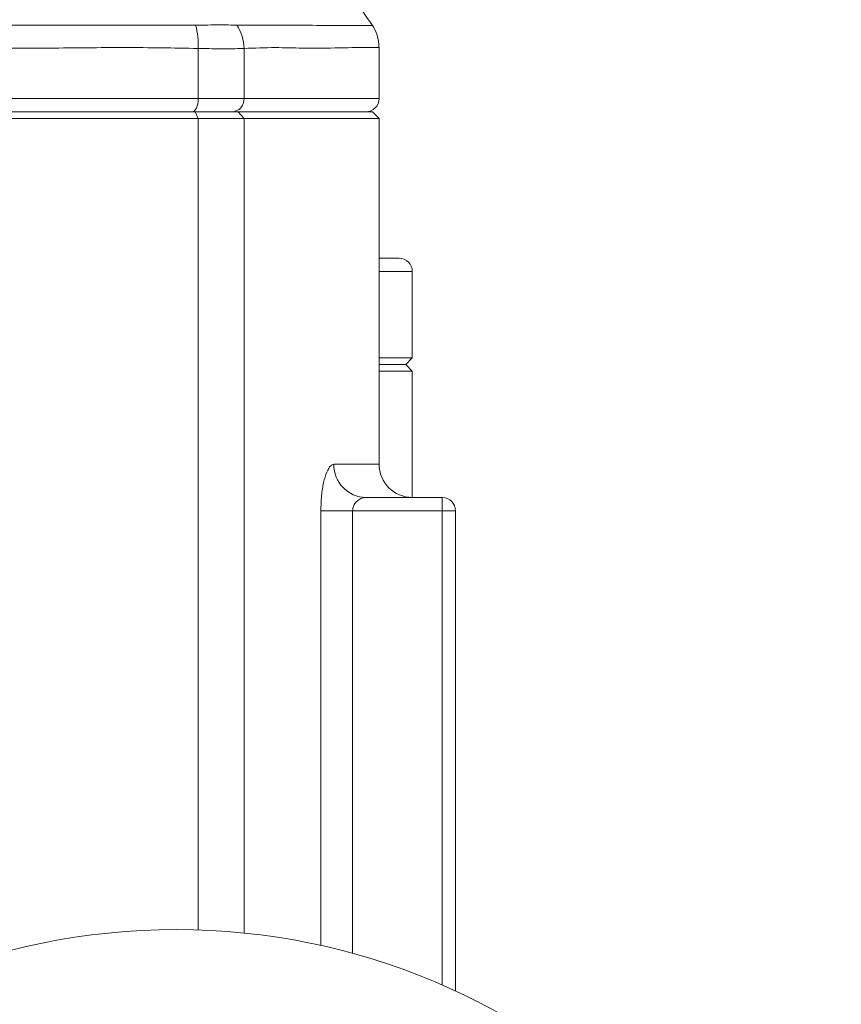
# Model space of a CAD drawing. Header units: millimetres. Extents: x 197 to 1079, y -127 to 860.
# Tile 27 of 28: x 1017 to 1079, y 710 to 784. Entities that reach past the tile are written whole.
import ezdxf

# ---------------------------------------------------------------- set-up
doc = ezdxf.new("R2010")
doc.units = ezdxf.units.MM

msp = doc.modelspace()

# ---------------------------------------------------------------- linework, layer by layer
at = {"color": 7, "linetype": 'Continuous', "lineweight": 15}
for p, q in [((1030.476, 781.896), (1030.476, 778.123)), ((1033.922, 781.896), (1033.922, 778.123)), ((1044.075, 778.123), (1044.075, 781.975)), ((942.673, 778.123), (1030.476, 778.123)), ((1030.476, 778.123), (1033.922, 778.123)), ((942.892, 777.123), (1030.257, 777.123)), ((1030.476, 776.623), (1030.257, 777.123)), ((1030.257, 777.123), (1033.473, 777.123)), ((1033.922, 776.623), (1033.473, 777.123)), ((1033.473, 777.123), (1043.575, 777.123)), ((1044.075, 776.623), (1043.575, 777.123)), ((1030.476, 776.623), (942.673, 776.623)), ((1033.922, 776.623), (1030.476, 776.623)), ((1044.075, 776.623), (1033.922, 776.623)), ((1044.075, 750.623), (1044.075, 776.623)), ((1044.075, 766.123), (1045.575, 766.123)), ((1046.575, 763.123), (1046.575, 765.123)), ((1046.575, 763.123), (1046.575, 758.623)), ((1044.075, 758.623), (1046.575, 758.623)), ((1046.075, 758.123), (1046.575, 758.623)), ((1044.075, 758.123), (1046.075, 758.123)), ((1046.575, 757.623), (1044.075, 757.623)), ((1046.575, 757.623), (1046.075, 758.123)), ((1046.575, 757.623), (1046.575, 753.566)), ((1046.575, 748.123), (1046.575, 753.566)), ((1043.09, 748.123), (1048.825, 748.123)), ((1048.825, 747.123), (1048.825, 748.123)), ((1042.086, 747.123), (1039.696, 747.123)), ((1048.825, 747.123), (1042.086, 747.123)), ((1048.825, 747.123), (1049.825, 747.123)), ((1049.825, 747.123), (1049.825, 710.999))]:
    msp.add_line(p, q, dxfattribs=at)
at = {"color": 8, "linetype": 'Continuous', "lineweight": 15}
for p, q in [((1033.922, 778.123), (1044.075, 778.123)), ((1030.476, 776.623), (1030.476, 715.595)), ((1033.922, 776.623), (1033.922, 715.362)), ((1046.575, 765.123), (1044.075, 765.123)), ((1040.675, 750.623), (1044.075, 750.623)), ((1039.696, 714.426), (1039.696, 747.123)), ((1042.086, 747.123), (1042.086, 713.832)), ((1048.825, 711.448), (1048.825, 747.123))]:
    msp.add_line(p, q, dxfattribs=at)
at = {"color": 7, "linetype": 'Continuous', "lineweight": 15, "flags": 128}
msp.add_lwpolyline([(1030.476, 778.123), (1030.468, 777.927), (1030.443, 777.74), (1030.402, 777.567), (1030.348, 777.415), (1030.281, 777.291), (1030.205, 777.199), (1030.123, 777.142), (1030.037, 777.123)], dxfattribs=at)
at = {"color": 7, "linetype": 'Continuous', "lineweight": 15}
msp.add_circle((1028.825, 665.623), 50, dxfattribs=at)
for centre, radius, start, end in [((1024.634, 782.145), 5.848, 357.56401, 14.9188), ((1030.652, 781.853), 3.271, 0.75596, 33.32788), ((1032.97, 778.074), 0.953, 273.22491, 2.89645), ((1043.075, 778.123), 1, 270, 0), ((1045.575, 765.123), 1, 0, 90), ((1043.133, 750.581), 2.459, 179.02706, 268.99148), ((1046.575, 750.623), 2.5, 180, 270), ((1048.825, 747.123), 1, 0, 90)]:
    msp.add_arc(centre, radius, start, end, dxfattribs=at)
for points, knots in [([(1043.685, 783.464), (1042.302, 785.466), (1039.54, 789.465), (1034.608, 794.843), (1029.201, 799.746), (1025.185, 802.487), (1023.174, 803.86)], [0, 0, 0, 0, 0.250273, 0.499881, 0.749548, 1, 1, 1, 1]), ([(943.044, 783.646), (943.096, 783.646), (943.15, 783.645), (943.256, 783.645), (943.416, 783.645), (943.788, 783.645), (944.536, 783.644), (946.037, 783.644), (947.335, 783.643), (949.948, 783.641), (951.711, 783.639), (957.058, 783.633), (960.661, 783.629), (967.939, 783.621), (971.614, 783.618), (977.183, 783.613), (979.048, 783.612), (981.861, 783.611), (982.801, 783.611), (984.685, 783.61), (985.631, 783.61), (990.359, 783.61), (994.104, 783.614), (1001.526, 783.618), (1005.201, 783.622), (1010.662, 783.627), (1012.474, 783.629), (1016.08, 783.633), (1017.876, 783.635), (1021.441, 783.638), (1023.203, 783.64), (1025.814, 783.642), (1026.68, 783.643), (1028.4, 783.644), (1029.257, 783.645), (1030.106, 783.646)], [0, 0, 0, 0, 0.001953, 0.001953, 0.003906, 0.007813, 0.015625, 0.03125, 0.0625, 0.0625, 0.125, 0.125, 0.25, 0.25, 0.375, 0.375, 0.4375, 0.4375, 0.46875, 0.46875, 0.5, 0.5, 0.625, 0.625, 0.75, 0.75, 0.8125, 0.8125, 0.875, 0.875, 0.9375, 0.9375, 0.96875, 0.96875, 1, 1, 1, 1]), ([(1030.106, 783.646), (1030.106, 783.646), (1030.164, 783.646), (1030.224, 783.648), (1030.285, 783.65)], [0, 0, 0, 0, 0.000297, 1, 1, 1, 1]), ([(1030.285, 783.65), (1030.908, 783.655), (1032.173, 783.665), (1032.977, 783.656), (1033.385, 783.65)], [0, 0, 0, 0, 0.493126, 1, 1, 1, 1]), ([(1033.385, 783.65), (1033.417, 783.65), (1033.448, 783.648), (1033.479, 783.646), (1033.479, 783.646), (1033.479, 783.646), (1033.479, 783.646)], [0, 0, 0, 0, 0.0002029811, 0.0002029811, 0.0002029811, 0.0002030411, 0.0002030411, 0.0002030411, 0.0002030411]), ([(1044.063, 781.976), (1044.041, 782.292), (1044, 782.875), (1043.712, 783.381), (1043.58, 783.612)], [0, 0, 0, 0, 0.542863, 1, 1, 1, 1]), ([(1030.476, 781.896), (1028.644, 781.927), (1024.977, 781.988), (1017.685, 781.882), (1008.508, 781.96), (997.397, 781.964), (986.15, 781.981), (974.909, 781.963), (963.814, 781.958), (954.796, 781.881), (947.786, 781.982), (944.377, 781.925), (942.673, 781.896)], [0, 0, 0, 0, 0.066774, 0.133567, 0.257132, 0.381092, 0.504657, 0.62822, 0.752177, 0.875741, 0.937879, 1, 1, 1, 1]), ([(1033.922, 781.896), (1033.486, 781.881), (1032.623, 781.851), (1031.186, 781.881), (1030.476, 781.896)], [0, 0, 0, 0, 0.506375, 1, 1, 1, 1]), ([(1039.696, 747.123), (1039.706, 747.503), (1039.728, 748.263), (1039.895, 749.282), (1040.136, 750.077), (1040.412, 750.546), (1040.595, 750.599), (1040.675, 750.623)], [0, 0, 0, 0, 0.206322, 0.411465, 0.619177, 0.833805, 1, 1, 1, 1]), ([(1043.09, 748.123), (1043.008, 748.116), (1042.823, 748.101), (1042.548, 747.973), (1042.3, 747.754), (1042.144, 747.486), (1042.09, 747.262), (1042.087, 747.152), (1042.086, 747.123)], [0, 0, 0, 0, 0.1874386, 0.4241387, 0.6369316, 0.8256986, 0.9536866, 1, 1, 1, 1])]:
    msp.add_open_spline(points, degree=3, knots=knots, dxfattribs=at)
at = {"color": 8, "linetype": 'Continuous', "lineweight": 15}
for points, knots in [([(1033.479, 783.646), (1033.479, 783.646), (1035.312, 783.646), (1037.545, 783.638), (1040.371, 783.629), (1042.184, 783.62), (1043.254, 783.613), (1043.697, 783.609), (1043.579, 783.61), (1043.573, 783.61)], [0, 0, 0, 0, 0.0000013, 0.2459155, 0.4294093, 0.6129013, 0.8017748, 0.9906454, 1, 1, 1, 1]), ([(1044.054, 781.975), (1044.061, 781.975), (1044.271, 781.978), (1043.5, 781.962), (1041.685, 781.959), (1039.011, 781.881), (1036.318, 781.982), (1034.721, 781.925), (1033.922, 781.896)], [0, 0, 0, 0, 0.008299, 0.255679, 0.503847, 0.751227, 0.875631, 1, 1, 1, 1])]:
    msp.add_open_spline(points, degree=3, knots=knots, dxfattribs=at)

doc.saveas('drawing.dxf')
